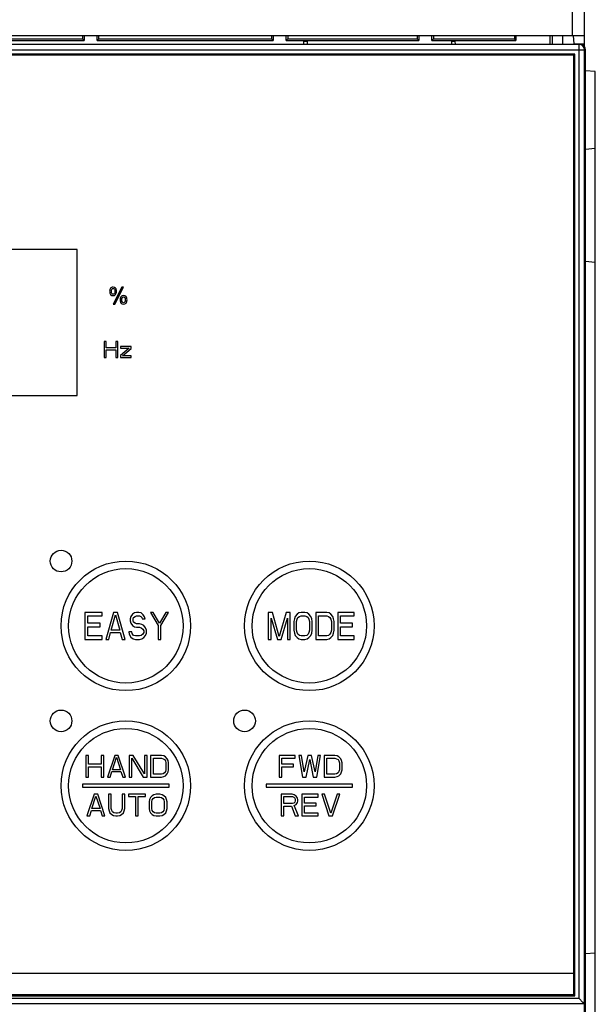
# Model space of a CAD drawing. Header units: millimetres. Extents: x 0 to 1300, y 0 to 1100.
# Tile 23 of 35: x 490 to 543, y 546 to 637. Entities that reach past the tile are written whole.
import ezdxf

# ---------------------------------------------------------------- set-up
doc = ezdxf.new("R2010")
doc.units = ezdxf.units.MM
doc.header["$LTSCALE"] = 71.703704
doc.layers.add('00_COMPONENTS', color=7, linetype='CONTINUOUS')

msp = doc.modelspace()

# ---------------------------------------------------------------- linework, layer by layer
at = {"layer": '00_COMPONENTS', "color": 9, "linetype": 'CONTINUOUS'}
for p, q in [((541.284, 670.979), (541.283, 635.49)), ((541.933, 546.321), (541.933, 634.69)), ((412.329, 634.19), (542.538, 634.19)), ((541.933, 546.321), (412.933, 546.321)), ((542.433, 545.822), (412.434, 545.822))]:
    msp.add_line(p, q, dxfattribs=at)
at = {"layer": '00_COMPONENTS', "color": 7, "linetype": 'CONTINUOUS'}
for p, q in [((542.433, 634.442), (542.433, 671.015)), ((542.433, 635.49), (367.433, 635.49)), ((541.933, 634.69), (412.933, 634.69)), ((479.785, 635.041), (496.082, 635.041)), ((479.933, 635.19), (495.933, 635.19)), ((495.933, 635.49), (495.933, 635.19)), ((495.933, 635.19), (496.082, 635.041)), ((496.082, 635.49), (496.082, 635.041)), ((497.285, 635.041), (497.285, 635.49)), ((497.433, 635.19), (497.285, 635.041)), ((497.285, 635.041), (513.582, 635.041)), ((497.433, 635.19), (497.433, 635.49)), ((497.433, 635.19), (513.433, 635.19)), ((513.433, 635.49), (513.433, 635.19)), ((513.433, 635.19), (513.582, 635.041)), ((513.582, 635.49), (513.582, 635.041)), ((514.785, 635.041), (514.785, 635.49)), ((514.933, 635.19), (514.785, 635.041)), ((514.785, 635.041), (527.082, 635.041)), ((514.933, 635.49), (514.933, 635.19)), ((514.933, 635.19), (526.933, 635.19)), ((516.433, 634.69), (516.439, 634.99)), ((516.439, 634.99), (516.728, 634.99)), ((516.728, 634.99), (516.733, 634.69)), ((526.933, 635.49), (526.933, 635.19)), ((527.082, 635.041), (526.933, 635.19)), ((527.082, 635.49), (527.082, 635.041)), ((528.285, 635.041), (528.285, 635.49)), ((528.433, 635.19), (528.285, 635.041)), ((528.285, 635.041), (536.082, 635.041)), ((528.433, 635.49), (528.433, 635.19)), ((528.433, 635.19), (535.933, 635.19)), ((530.133, 634.69), (530.139, 634.99)), ((530.139, 634.99), (530.428, 634.99)), ((530.428, 634.99), (530.433, 634.69)), ((535.933, 635.49), (535.933, 635.19)), ((536.082, 635.041), (535.933, 635.19)), ((536.082, 635.49), (536.082, 635.041)), ((539.233, 635.49), (539.233, 634.69)), ((539.433, 635.49), (539.433, 634.69)), ((540.433, 634.69), (540.433, 635.49)), ((541.37, 635.497), (541.433, 634.77)), ((541.433, 634.77), (541.433, 634.69)), ((541.433, 634.77), (542.433, 634.744)), ((541.533, 633.79), (413.333, 633.79)), ((541.533, 546.59), (541.533, 633.79)), ((542.433, 504.796), (542.433, 634.19)), ((542.538, 456.225), (542.538, 634.19)), ((541.433, 633.69), (413.433, 633.69)), ((541.433, 546.69), (541.433, 633.69)), ((543.433, 632.17), (542.538, 632.248)), ((543.433, 458.37), (543.433, 632.17)), ((543.433, 625.043), (542.538, 624.964)), ((495.433, 615.69), (459.433, 615.69)), ((495.433, 602.19), (495.433, 615.69)), ((543.433, 614.497), (542.538, 614.576)), ((499.575, 612.215), (498.755, 610.634)), ((498.907, 610.634), (499.725, 612.215)), ((499.725, 612.215), (499.575, 612.215)), ((498.755, 610.634), (498.907, 610.634)), ((497.933, 607.19), (497.933, 605.69)), ((498.121, 607.19), (497.933, 607.19)), ((498.121, 606.583), (498.121, 607.19)), ((498.996, 606.583), (498.121, 606.583)), ((498.121, 605.69), (498.121, 606.392)), ((498.121, 606.392), (498.996, 606.392)), ((498.996, 607.19), (498.996, 606.583)), ((499.183, 607.19), (498.996, 607.19)), ((498.996, 606.392), (498.996, 605.69)), ((499.183, 605.69), (499.183, 607.19)), ((499.433, 606.711), (499.433, 606.551)), ((500.433, 606.711), (499.433, 606.711)), ((500.246, 606.551), (499.433, 605.881)), ((499.433, 606.551), (500.246, 606.551)), ((499.621, 605.849), (500.433, 606.519)), ((500.433, 606.519), (500.433, 606.711)), ((497.933, 605.69), (498.121, 605.69)), ((498.996, 605.69), (499.183, 605.69)), ((499.433, 605.881), (499.433, 605.69)), ((499.433, 605.69), (500.433, 605.69)), ((500.433, 605.849), (499.621, 605.849)), ((500.433, 605.69), (500.433, 605.849)), ((459.433, 602.19), (495.433, 602.19)), ((496.133, 582.09), (496.133, 579.59)), ((497.729, 582.09), (496.133, 582.09)), ((496.399, 581.079), (496.399, 581.77)), ((496.399, 581.77), (497.729, 581.77)), ((497.729, 581.77), (497.729, 582.09)), ((498.793, 582.09), (498.084, 579.59)), ((498.572, 580.441), (498.971, 581.877)), ((499.148, 582.09), (498.793, 582.09)), ((498.971, 581.877), (499.369, 580.441)), ((499.857, 579.59), (499.148, 582.09)), ((500.566, 581.93), (500.389, 581.717)), ((500.744, 582.036), (500.566, 581.93)), ((500.921, 582.09), (500.744, 582.036)), ((500.788, 581.717), (500.921, 581.77)), ((501.143, 582.09), (500.921, 582.09)), ((500.921, 581.77), (501.187, 581.77)), ((501.364, 582.036), (501.143, 582.09)), ((501.187, 581.77), (501.32, 581.717)), ((501.542, 581.877), (501.364, 582.036)), ((501.675, 581.664), (501.542, 581.877)), ((502.473, 582.09), (502.207, 582.09)), ((502.207, 582.09), (502.916, 580.866)), ((503.049, 581.079), (502.473, 582.09)), ((503.625, 582.09), (503.049, 581.079)), ((503.182, 580.866), (503.891, 582.09)), ((503.891, 582.09), (503.625, 582.09)), ((513.514, 582.09), (513.133, 582.09)), ((513.133, 582.09), (513.133, 579.59)), ((514.149, 579.856), (513.514, 582.09)), ((514.784, 582.09), (514.149, 579.856)), ((515.165, 582.09), (514.784, 582.09)), ((515.165, 579.59), (515.165, 582.09)), ((515.801, 581.93), (515.631, 581.717)), ((515.97, 582.036), (515.801, 581.93)), ((516.182, 582.09), (515.97, 582.036)), ((516.012, 581.717), (516.182, 581.77)), ((516.52, 582.09), (516.182, 582.09)), ((516.182, 581.77), (516.52, 581.77)), ((516.732, 582.036), (516.52, 582.09)), ((516.52, 581.77), (516.69, 581.717)), ((516.901, 581.93), (516.732, 582.036)), ((517.071, 581.717), (516.901, 581.93)), ((518.552, 582.09), (517.536, 582.09)), ((517.536, 582.09), (517.536, 579.59)), ((517.79, 581.77), (518.552, 581.77)), ((517.79, 579.909), (517.79, 581.77)), ((518.764, 582.036), (518.552, 582.09)), ((518.552, 581.77), (518.722, 581.717)), ((518.933, 581.93), (518.764, 582.036)), ((519.103, 581.717), (518.933, 581.93)), ((521.092, 582.09), (519.568, 582.09)), ((519.568, 582.09), (519.568, 579.59)), ((519.822, 581.77), (521.092, 581.77)), ((519.822, 581.079), (519.822, 581.77)), ((521.092, 581.77), (521.092, 582.09)), ((497.552, 581.079), (496.399, 581.079)), ((497.552, 580.76), (497.552, 581.079)), ((500.389, 581.717), (500.345, 581.504)), ((500.345, 581.504), (500.345, 581.292)), ((500.345, 581.292), (500.389, 581.079)), ((500.389, 581.079), (500.566, 580.866)), ((500.566, 580.866), (500.744, 580.76)), ((500.611, 581.451), (500.655, 581.611)), ((500.611, 581.345), (500.611, 581.451)), ((500.655, 581.185), (500.611, 581.345)), ((500.655, 581.611), (500.788, 581.717)), ((500.788, 581.079), (500.655, 581.185)), ((500.921, 581.026), (500.788, 581.079)), ((501.187, 581.026), (500.921, 581.026)), ((501.409, 580.973), (501.187, 581.026)), ((501.32, 581.717), (501.409, 581.611)), ((501.409, 581.611), (501.453, 581.504)), ((501.586, 580.866), (501.409, 580.973)), ((501.453, 581.504), (501.719, 581.504)), ((501.763, 580.653), (501.586, 580.866)), ((501.719, 581.504), (501.675, 581.664)), ((502.916, 580.866), (502.916, 579.59)), ((503.182, 579.59), (503.182, 580.866)), ((513.387, 579.59), (513.387, 581.558)), ((513.387, 581.558), (513.98, 579.59)), ((514.319, 579.59), (514.911, 581.558)), ((514.911, 581.558), (514.911, 579.59)), ((515.546, 581.504), (515.504, 581.239)), ((515.504, 581.239), (515.504, 580.441)), ((515.631, 581.717), (515.546, 581.504)), ((515.758, 581.239), (515.801, 581.451)), ((515.758, 580.441), (515.758, 581.239)), ((515.801, 581.451), (515.885, 581.611)), ((515.885, 581.611), (516.012, 581.717)), ((516.69, 581.717), (516.817, 581.611)), ((516.817, 581.611), (516.901, 581.451)), ((516.901, 581.451), (516.944, 581.239)), ((516.944, 581.239), (516.944, 580.441)), ((517.155, 581.504), (517.071, 581.717)), ((517.198, 581.239), (517.155, 581.504)), ((517.198, 580.441), (517.198, 581.239)), ((518.722, 581.717), (518.849, 581.611)), ((518.849, 581.611), (518.933, 581.451)), ((518.933, 581.451), (518.976, 581.239)), ((518.976, 581.239), (518.976, 580.441)), ((519.187, 581.504), (519.103, 581.717)), ((519.23, 581.239), (519.187, 581.504)), ((519.23, 580.441), (519.23, 581.239)), ((520.923, 581.079), (519.822, 581.079)), ((520.923, 580.76), (520.923, 581.079)), ((496.399, 579.909), (496.399, 580.76)), ((496.399, 580.76), (497.552, 580.76)), ((498.35, 579.59), (498.527, 580.228)), ((498.527, 580.228), (499.414, 580.228)), ((499.369, 580.441), (498.572, 580.441)), ((499.414, 580.228), (499.591, 579.59)), ((500.478, 580.281), (500.212, 580.281)), ((500.212, 580.281), (500.256, 580.068)), ((500.256, 580.068), (500.389, 579.802)), ((500.522, 580.122), (500.478, 580.281)), ((500.655, 579.962), (500.522, 580.122)), ((500.832, 579.909), (500.655, 579.962)), ((500.744, 580.76), (500.921, 580.707)), ((500.921, 580.707), (501.187, 580.707)), ((501.187, 580.707), (501.364, 580.653)), ((501.364, 579.962), (501.187, 579.909)), ((501.364, 580.653), (501.497, 580.547)), ((501.497, 580.068), (501.364, 579.962)), ((501.497, 580.547), (501.586, 580.387)), ((501.586, 580.228), (501.497, 580.068)), ((501.586, 580.387), (501.586, 580.228)), ((501.586, 579.749), (501.763, 579.962)), ((501.852, 580.441), (501.763, 580.653)), ((501.763, 579.962), (501.852, 580.175)), ((501.852, 580.175), (501.852, 580.441)), ((515.504, 580.441), (515.546, 580.175)), ((515.546, 580.175), (515.631, 579.962)), ((515.631, 579.962), (515.801, 579.749)), ((515.801, 580.228), (515.758, 580.441)), ((515.885, 580.068), (515.801, 580.228)), ((516.012, 579.962), (515.885, 580.068)), ((516.182, 579.909), (516.012, 579.962)), ((516.69, 579.962), (516.52, 579.909)), ((516.817, 580.068), (516.69, 579.962)), ((516.901, 580.228), (516.817, 580.068)), ((516.944, 580.441), (516.901, 580.228)), ((516.901, 579.749), (517.071, 579.962)), ((517.071, 579.962), (517.155, 580.175)), ((517.155, 580.175), (517.198, 580.441)), ((518.722, 579.962), (518.552, 579.909)), ((518.849, 580.068), (518.722, 579.962)), ((518.933, 580.228), (518.849, 580.068)), ((518.976, 580.441), (518.933, 580.228)), ((518.933, 579.749), (519.103, 579.962)), ((519.103, 579.962), (519.187, 580.175)), ((519.187, 580.175), (519.23, 580.441)), ((519.822, 580.76), (520.923, 580.76)), ((519.822, 579.909), (519.822, 580.76)), ((496.133, 579.59), (497.729, 579.59)), ((497.729, 579.909), (496.399, 579.909)), ((497.729, 579.59), (497.729, 579.909)), ((498.084, 579.59), (498.35, 579.59)), ((499.591, 579.59), (499.857, 579.59)), ((500.389, 579.802), (500.611, 579.643)), ((500.611, 579.643), (500.832, 579.59)), ((501.187, 579.909), (500.832, 579.909)), ((500.832, 579.59), (501.187, 579.59)), ((501.187, 579.59), (501.409, 579.643)), ((501.409, 579.643), (501.586, 579.749)), ((502.916, 579.59), (503.182, 579.59)), ((513.133, 579.59), (513.387, 579.59)), ((513.98, 579.59), (514.319, 579.59)), ((514.911, 579.59), (515.165, 579.59)), ((515.801, 579.749), (515.97, 579.643)), ((515.97, 579.643), (516.182, 579.59)), ((516.52, 579.909), (516.182, 579.909)), ((516.182, 579.59), (516.52, 579.59)), ((516.52, 579.59), (516.732, 579.643)), ((516.732, 579.643), (516.901, 579.749)), ((517.536, 579.59), (518.552, 579.59)), ((518.552, 579.909), (517.79, 579.909)), ((518.552, 579.59), (518.764, 579.643)), ((518.764, 579.643), (518.933, 579.749)), ((519.568, 579.59), (521.092, 579.59)), ((521.092, 579.909), (519.822, 579.909)), ((521.092, 579.59), (521.092, 579.909)), ((496.483, 568.84), (496.233, 568.84)), ((496.233, 568.84), (496.233, 566.84)), ((496.483, 568.031), (496.483, 568.84)), ((497.9, 568.84), (497.65, 568.84)), ((497.65, 568.84), (497.65, 568.031)), ((497.9, 566.84), (497.9, 568.84)), ((498.9, 568.84), (498.233, 566.84)), ((498.692, 567.52), (499.067, 568.669)), ((499.233, 568.84), (498.9, 568.84)), ((499.067, 568.669), (499.442, 567.52)), ((499.9, 566.84), (499.233, 568.84)), ((500.608, 568.84), (500.233, 568.84)), ((500.233, 568.84), (500.233, 566.84)), ((500.483, 566.84), (500.483, 568.584)), ((500.483, 568.584), (501.525, 566.84)), ((501.65, 567.137), (500.608, 568.84)), ((501.9, 568.84), (501.65, 568.84)), ((501.65, 568.84), (501.65, 567.137)), ((501.9, 566.84), (501.9, 568.84)), ((503.233, 568.84), (502.233, 568.84)), ((502.233, 568.84), (502.233, 566.84)), ((502.483, 568.584), (503.233, 568.584)), ((502.483, 567.095), (502.483, 568.584)), ((503.442, 568.797), (503.233, 568.84)), ((503.233, 568.584), (503.4, 568.542)), ((503.4, 568.542), (503.525, 568.457)), ((503.608, 568.712), (503.442, 568.797)), ((503.525, 568.457), (503.608, 568.329)), ((503.775, 568.542), (503.608, 568.712)), ((503.608, 568.329), (503.65, 568.159)), ((503.65, 568.159), (503.65, 567.52)), ((503.858, 568.372), (503.775, 568.542)), ((503.9, 568.159), (503.858, 568.372)), ((503.9, 567.52), (503.9, 568.159)), ((515.633, 568.84), (514.133, 568.84)), ((514.133, 568.84), (514.133, 566.84)), ((514.383, 568.584), (515.633, 568.584)), ((514.383, 568.031), (514.383, 568.584)), ((515.633, 568.584), (515.633, 568.84)), ((516.217, 568.84), (515.967, 568.84)), ((515.967, 568.84), (516.3, 566.84)), ((516.467, 567.308), (516.217, 568.84)), ((516.8, 568.84), (516.467, 567.308)), ((516.633, 566.84), (516.967, 568.457)), ((517.133, 568.84), (516.8, 568.84)), ((516.967, 568.457), (517.3, 566.84)), ((517.467, 567.308), (517.133, 568.84)), ((517.717, 568.84), (517.467, 567.308)), ((517.633, 566.84), (517.967, 568.84)), ((517.967, 568.84), (517.717, 568.84)), ((519.3, 568.84), (518.3, 568.84)), ((518.3, 568.84), (518.3, 566.84)), ((518.55, 568.584), (519.3, 568.584)), ((518.55, 567.095), (518.55, 568.584)), ((519.508, 568.797), (519.3, 568.84)), ((519.3, 568.584), (519.467, 568.542)), ((519.467, 568.542), (519.592, 568.457)), ((519.675, 568.712), (519.508, 568.797)), ((519.592, 568.457), (519.675, 568.329)), ((519.842, 568.542), (519.675, 568.712)), ((519.675, 568.329), (519.717, 568.159)), ((519.717, 568.159), (519.717, 567.52)), ((519.925, 568.372), (519.842, 568.542)), ((519.967, 568.159), (519.925, 568.372)), ((519.967, 567.52), (519.967, 568.159)), ((497.65, 568.031), (496.483, 568.031)), ((496.483, 567.776), (497.65, 567.776)), ((496.483, 566.84), (496.483, 567.776)), ((497.65, 567.776), (497.65, 566.84)), ((498.483, 566.84), (498.65, 567.35)), ((498.65, 567.35), (499.483, 567.35)), ((499.442, 567.52), (498.692, 567.52)), ((499.483, 567.35), (499.65, 566.84)), ((503.525, 567.223), (503.4, 567.137)), ((503.608, 567.35), (503.525, 567.223)), ((503.65, 567.52), (503.608, 567.35)), ((503.775, 567.137), (503.858, 567.308)), ((503.858, 567.308), (503.9, 567.52)), ((515.467, 568.031), (514.383, 568.031)), ((514.383, 567.776), (515.467, 567.776)), ((514.383, 566.84), (514.383, 567.776)), ((515.467, 567.776), (515.467, 568.031)), ((519.592, 567.223), (519.467, 567.137)), ((519.675, 567.35), (519.592, 567.223)), ((519.717, 567.52), (519.675, 567.35)), ((519.842, 567.137), (519.925, 567.308)), ((519.925, 567.308), (519.967, 567.52)), ((496.233, 566.84), (496.483, 566.84)), ((497.65, 566.84), (497.9, 566.84)), ((498.233, 566.84), (498.483, 566.84)), ((499.65, 566.84), (499.9, 566.84)), ((500.233, 566.84), (500.483, 566.84)), ((501.525, 566.84), (501.9, 566.84)), ((502.233, 566.84), (503.233, 566.84)), ((503.233, 567.095), (502.483, 567.095)), ((503.4, 567.137), (503.233, 567.095)), ((503.233, 566.84), (503.442, 566.882)), ((503.442, 566.882), (503.608, 566.967)), ((503.608, 566.967), (503.775, 567.137)), ((514.133, 566.84), (514.383, 566.84)), ((516.3, 566.84), (516.633, 566.84)), ((517.3, 566.84), (517.633, 566.84)), ((518.3, 566.84), (519.3, 566.84)), ((519.3, 567.095), (518.55, 567.095)), ((519.467, 567.137), (519.3, 567.095)), ((519.3, 566.84), (519.508, 566.882)), ((519.508, 566.882), (519.675, 566.967)), ((519.675, 566.967), (519.842, 567.137)), ((503.933, 566.19), (495.933, 566.19)), ((495.933, 566.19), (495.933, 565.89)), ((495.933, 565.89), (503.933, 565.89)), ((503.933, 565.89), (503.933, 566.19)), ((520.933, 566.19), (512.933, 566.19)), ((512.933, 566.19), (512.933, 565.89)), ((512.933, 565.89), (520.933, 565.89)), ((520.933, 565.89), (520.933, 566.19)), ((497, 565.24), (496.333, 563.24)), ((496.792, 563.92), (497.167, 565.069)), ((497.333, 565.24), (497, 565.24)), ((497.167, 565.069), (497.542, 563.92)), ((498, 563.24), (497.333, 565.24)), ((498.583, 565.24), (498.333, 565.24)), ((498.333, 565.24), (498.333, 563.92)), ((498.583, 563.92), (498.583, 565.24)), ((499.833, 565.24), (499.583, 565.24)), ((499.583, 565.24), (499.583, 563.92)), ((499.833, 563.92), (499.833, 565.24)), ((501.75, 565.24), (500.167, 565.24)), ((500.167, 565.24), (500.167, 565.027)), ((500.167, 565.027), (500.833, 565.027)), ((500.833, 565.027), (500.833, 563.24)), ((501.083, 565.027), (501.75, 565.027)), ((501.083, 563.24), (501.083, 565.027)), ((501.75, 565.027), (501.75, 565.24)), ((502.125, 564.772), (502.083, 564.559)), ((502.083, 564.559), (502.083, 563.92)), ((502.208, 564.942), (502.125, 564.772)), ((502.375, 565.112), (502.208, 564.942)), ((502.333, 564.559), (502.375, 564.729)), ((502.333, 563.92), (502.333, 564.559)), ((502.542, 565.197), (502.375, 565.112)), ((502.375, 564.729), (502.458, 564.857)), ((502.458, 564.857), (502.583, 564.942)), ((502.75, 565.24), (502.542, 565.197)), ((502.583, 564.942), (502.75, 564.984)), ((503.083, 565.24), (502.75, 565.24)), ((502.75, 564.984), (503.083, 564.984)), ((503.292, 565.197), (503.083, 565.24)), ((503.083, 564.984), (503.25, 564.942)), ((503.25, 564.942), (503.375, 564.857)), ((503.458, 565.112), (503.292, 565.197)), ((503.375, 564.857), (503.458, 564.729)), ((503.625, 564.942), (503.458, 565.112)), ((503.458, 564.729), (503.5, 564.559)), ((503.5, 564.559), (503.5, 563.92)), ((503.708, 564.772), (503.625, 564.942)), ((503.75, 564.559), (503.708, 564.772)), ((503.75, 563.92), (503.75, 564.559)), ((515.333, 565.24), (514.333, 565.24)), ((514.333, 565.24), (514.333, 563.24)), ((514.583, 565.027), (515.375, 565.027)), ((514.583, 564.389), (514.583, 565.027)), ((515.542, 565.197), (515.333, 565.24)), ((515.375, 565.027), (515.5, 564.984)), ((515.5, 564.984), (515.583, 564.899)), ((515.583, 564.516), (515.5, 564.431)), ((515.708, 565.069), (515.542, 565.197)), ((515.583, 564.899), (515.625, 564.772)), ((515.625, 564.644), (515.583, 564.516)), ((515.625, 564.772), (515.625, 564.644)), ((515.833, 564.899), (515.708, 565.069)), ((515.708, 564.303), (515.833, 564.474)), ((515.875, 564.772), (515.833, 564.899)), ((515.833, 564.474), (515.875, 564.601)), ((515.875, 564.601), (515.875, 564.772)), ((517.75, 565.24), (516.25, 565.24)), ((516.25, 565.24), (516.25, 563.24)), ((516.5, 564.984), (517.75, 564.984)), ((516.5, 564.431), (516.5, 564.984)), ((517.75, 564.984), (517.75, 565.24)), ((518.333, 565.24), (518.083, 565.24)), ((518.083, 565.24), (518.75, 563.24)), ((518.917, 563.495), (518.333, 565.24)), ((519.5, 565.24), (518.917, 563.495)), ((519.083, 563.24), (519.75, 565.24)), ((519.75, 565.24), (519.5, 565.24)), ((496.583, 563.24), (496.75, 563.75)), ((496.75, 563.75), (497.583, 563.75)), ((497.542, 563.92), (496.792, 563.92)), ((497.583, 563.75), (497.75, 563.24)), ((498.333, 563.92), (498.375, 563.708)), ((498.375, 563.708), (498.458, 563.537)), ((498.458, 563.537), (498.625, 563.367)), ((498.625, 563.75), (498.583, 563.92)), ((498.708, 563.623), (498.625, 563.75)), ((498.833, 563.537), (498.708, 563.623)), ((499, 563.495), (498.833, 563.537)), ((499.333, 563.537), (499.167, 563.495)), ((499.458, 563.623), (499.333, 563.537)), ((499.542, 563.75), (499.458, 563.623)), ((499.583, 563.92), (499.542, 563.75)), ((499.542, 563.367), (499.708, 563.537)), ((499.708, 563.537), (499.792, 563.708)), ((499.792, 563.708), (499.833, 563.92)), ((502.083, 563.92), (502.125, 563.708)), ((502.125, 563.708), (502.208, 563.537)), ((502.208, 563.537), (502.375, 563.367)), ((502.375, 563.75), (502.333, 563.92)), ((502.458, 563.623), (502.375, 563.75)), ((502.583, 563.537), (502.458, 563.623)), ((502.75, 563.495), (502.583, 563.537)), ((503.25, 563.537), (503.083, 563.495)), ((503.375, 563.623), (503.25, 563.537)), ((503.458, 563.75), (503.375, 563.623)), ((503.5, 563.92), (503.458, 563.75)), ((503.458, 563.367), (503.625, 563.537)), ((503.625, 563.537), (503.708, 563.708)), ((503.708, 563.708), (503.75, 563.92)), ((515.375, 564.389), (514.583, 564.389)), ((514.583, 564.133), (515.292, 564.133)), ((514.583, 563.24), (514.583, 564.133)), ((515.292, 564.133), (515.625, 563.24)), ((515.5, 564.431), (515.375, 564.389)), ((515.542, 564.218), (515.708, 564.303)), ((515.917, 563.24), (515.542, 564.218)), ((517.583, 564.431), (516.5, 564.431)), ((516.5, 564.176), (517.583, 564.176)), ((516.5, 563.495), (516.5, 564.176)), ((517.583, 564.176), (517.583, 564.431)), ((496.333, 563.24), (496.583, 563.24)), ((497.75, 563.24), (498, 563.24)), ((498.625, 563.367), (498.792, 563.282)), ((498.792, 563.282), (499, 563.24)), ((499.167, 563.495), (499, 563.495)), ((499, 563.24), (499.167, 563.24)), ((499.167, 563.24), (499.375, 563.282)), ((499.375, 563.282), (499.542, 563.367)), ((500.833, 563.24), (501.083, 563.24)), ((502.375, 563.367), (502.542, 563.282)), ((502.542, 563.282), (502.75, 563.24)), ((503.083, 563.495), (502.75, 563.495)), ((502.75, 563.24), (503.083, 563.24)), ((503.083, 563.24), (503.292, 563.282)), ((503.292, 563.282), (503.458, 563.367)), ((514.333, 563.24), (514.583, 563.24)), ((515.625, 563.24), (515.917, 563.24)), ((516.25, 563.24), (517.75, 563.24)), ((517.75, 563.495), (516.5, 563.495)), ((517.75, 563.24), (517.75, 563.495)), ((518.75, 563.24), (519.083, 563.24)), ((543.433, 550.543), (542.538, 550.464)), ((413.433, 548.69), (541.433, 548.69)), ((413.333, 546.59), (541.533, 546.59)), ((413.433, 546.69), (541.433, 546.69)), ((542.281, 545.974), (541.933, 546.321)), ((542.433, 545.822), (542.281, 545.974)), ((542.433, 545.821), (542.433, 545.822))]:
    msp.add_line(p, q, dxfattribs=at)
for centre, radius in [((493.933, 586.84), 1), ((499.933, 580.84), 6), ((516.933, 580.84), 6), ((493.933, 572.04), 1), ((510.933, 572.04), 1), ((499.933, 566.04), 6), ((516.933, 566.04), 6)]:
    msp.add_circle(centre, radius, dxfattribs=at)
at = {"layer": '00_COMPONENTS', "color": 9, "linetype": 'CONTINUOUS'}
for centre in [(499.933, 580.84), (516.933, 580.84), (499.933, 566.04), (516.933, 566.04)]:
    msp.add_circle(centre, 5.3, dxfattribs=at)
at = {"layer": '00_COMPONENTS', "color": 7, "linetype": 'CONTINUOUS'}
msp.add_arc((541.933, 634.19), 0.5, 0, 90, dxfattribs=at)
msp.add_ellipse((542.038, 634.19), major_axis=(0.501, 0), ratio=0.99863, start_param=0, end_param=1.570796, dxfattribs=at)
for points in [[(498.514, 612.103), (498.46, 612.027), (498.433, 611.936), (498.433, 611.829)], [(498.749, 612.215), (498.646, 612.215), (498.567, 612.177), (498.514, 612.103)], [(498.594, 611.811), (498.594, 611.916), (498.608, 611.989), (498.639, 612.029)], [(498.639, 612.029), (498.67, 612.068), (498.708, 612.088), (498.754, 612.088)], [(498.982, 612.114), (498.92, 612.181), (498.843, 612.215), (498.749, 612.215)], [(498.754, 612.088), (498.799, 612.088), (498.838, 612.068), (498.868, 612.029)], [(498.868, 612.029), (498.899, 611.99), (498.914, 611.922), (498.914, 611.825)], [(499.075, 611.818), (499.075, 611.948), (499.043, 612.046), (498.982, 612.114)], [(498.433, 611.829), (498.433, 611.692), (498.463, 611.591), (498.523, 611.524)], [(498.523, 611.524), (498.584, 611.456), (498.66, 611.422), (498.751, 611.422)], [(498.64, 611.607), (498.609, 611.646), (498.594, 611.715), (498.594, 611.811)], [(498.754, 611.549), (498.709, 611.549), (498.671, 611.569), (498.64, 611.607)], [(498.751, 611.422), (498.842, 611.422), (498.918, 611.456), (498.981, 611.525)], [(498.869, 611.608), (498.838, 611.569), (498.8, 611.549), (498.754, 611.549)], [(498.914, 611.825), (498.914, 611.72), (498.899, 611.647), (498.869, 611.608)], [(498.981, 611.525), (499.043, 611.593), (499.075, 611.691), (499.075, 611.818)], [(499.484, 611.315), (499.43, 611.24), (499.403, 611.149), (499.403, 611.042)], [(499.403, 611.042), (499.403, 610.905), (499.433, 610.803), (499.494, 610.736)], [(499.72, 611.427), (499.616, 611.427), (499.537, 611.389), (499.484, 611.315)], [(499.564, 611.023), (499.564, 611.129), (499.578, 611.201), (499.609, 611.241)], [(499.61, 610.82), (499.579, 610.859), (499.564, 610.927), (499.564, 611.023)], [(499.609, 611.241), (499.64, 611.28), (499.678, 611.3), (499.725, 611.3)], [(499.953, 611.326), (499.891, 611.394), (499.814, 611.427), (499.72, 611.427)], [(499.725, 611.3), (499.77, 611.3), (499.809, 611.28), (499.839, 611.241)], [(499.839, 611.241), (499.87, 611.202), (499.885, 611.134), (499.885, 611.037)], [(499.885, 611.037), (499.885, 610.932), (499.87, 610.859), (499.84, 610.82)], [(499.952, 610.737), (500.014, 610.805), (500.046, 610.903), (500.046, 611.03)], [(500.046, 611.03), (500.046, 611.16), (500.014, 611.258), (499.953, 611.326)], [(499.494, 610.736), (499.554, 610.669), (499.63, 610.634), (499.721, 610.634)], [(499.724, 610.761), (499.679, 610.761), (499.641, 610.781), (499.61, 610.82)], [(499.721, 610.634), (499.813, 610.634), (499.889, 610.669), (499.952, 610.737)], [(499.84, 610.82), (499.809, 610.781), (499.771, 610.761), (499.724, 610.761)]]:
    msp.add_open_spline(points, degree=3, dxfattribs=at)

doc.saveas('drawing.dxf')
